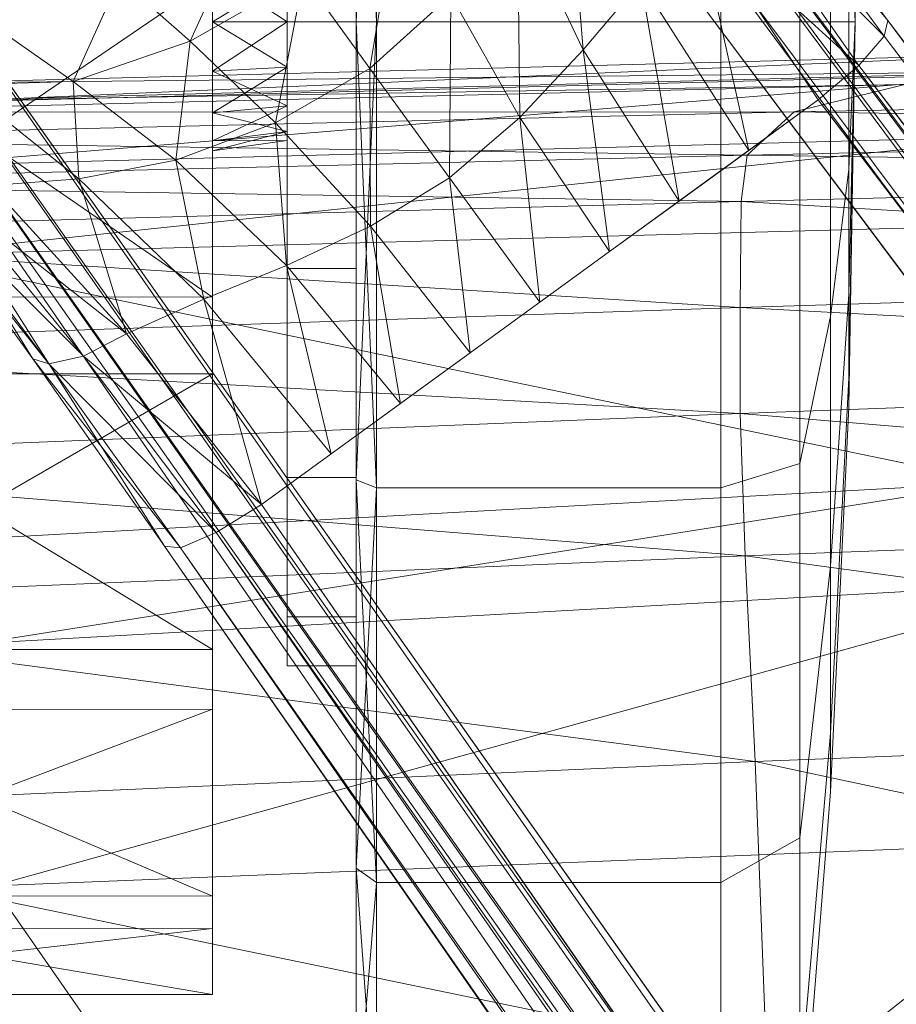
# Model space of a CAD drawing. Header units: inches. Extents: x 813 to 1305, y 19 to 194.
# Tile 110 of 256: x 1164.96 to 1165.811, y 77.592 to 78.547. Entities that reach past the tile are written whole.
import ezdxf

# ---------------------------------------------------------------- set-up
doc = ezdxf.new("R2010")
doc.units = ezdxf.units.IN
doc.header["$MEASUREMENT"] = 0
doc.layers.add('CET color Grey2', color=7, linetype='Continuous', true_color=0x060606)
doc.layers.add('CET color Grey98', color=7, linetype='Continuous', true_color=0xfafafa)
doc.layers.add('CET Default', color=7, linetype='Continuous')

# ---------------------------------------------------------------- blocks, each defined once
blk = doc.blocks.new('*C286')
at = {"layer": 'CET color Grey2', "linetype": 'Continuous', "lineweight": 0}
for points, invisible_edges in [([(7.22878, 2.25418, 1.62557), (7.22878, 1.75859, 1.4203), (7.22878, 2.34258, 1.18112), (7.22878, 2.25418, 1.62557)], 11), ([(7.22878, 1.75859, 1.4203), (7.22878, 1.80617, 1.18112), (7.22878, 2.34258, 1.18112), (7.22878, 1.75859, 1.4203)], 6), ([(7.22878, 2.34258, 1.18112), (7.22878, 1.80617, 1.18112), (7.22878, 2.25418, 0.73666), (7.22878, 2.34258, 1.18112)], 11), ([(6.79807, 2.21545, 0.7527), (6.76835, 1.87127, 0.89527), (6.79807, 2.30067, 1.18112), (6.79807, 2.21545, 0.7527)], 2), ([(6.76835, 1.87127, 0.89527), (6.76835, 1.92813, 1.18112), (6.79807, 2.30067, 1.18112), (6.76835, 1.87127, 0.89527)], 4), ([(6.79807, 2.30067, 1.18112), (6.76835, 1.92813, 1.18112), (6.79807, 2.21545, 1.60953), (6.79807, 2.30067, 1.18112)], 2), ([(6.87492, 2.01633, 2.01628), (6.87492, 2.27236, 1.63311), (6.79807, 2.21545, 1.60953), (6.87492, 2.01633, 2.01628)], 4), ([(6.79807, 2.21545, 0.7527), (6.87492, 2.27236, 0.72913), (6.79807, 1.97278, 0.38951), (6.79807, 2.21545, 0.7527)], 2), ([(6.87492, 2.27236, 0.72913), (6.87492, 2.01633, 0.34595), (6.79807, 1.97278, 0.38951), (6.87492, 2.27236, 0.72913)], 4), ([(6.87492, 2.01633, 2.01628), (7.20909, 2.01633, 2.01628), (6.87492, 2.27236, 1.63311), (6.87492, 2.01633, 2.01628)], 2), ([(7.20909, 2.01633, 2.01628), (7.20909, 2.27236, 1.63311), (6.87492, 2.27236, 1.63311), (7.20909, 2.01633, 2.01628)], 4), ([(6.87492, 2.27236, 0.72913), (7.20909, 2.27236, 0.72913), (6.87492, 2.01633, 0.34595), (6.87492, 2.27236, 0.72913)], 2), ([(7.20909, 2.27236, 0.72913), (7.20909, 2.01633, 0.34595), (6.87492, 2.01633, 0.34595), (7.20909, 2.27236, 0.72913)], 4), ([(7.22878, 2.00241, 2.00236), (7.22878, 1.62311, 1.62306), (7.22878, 2.25418, 1.62557), (7.22878, 2.00241, 2.00236)], 11), ([(7.22878, 1.62311, 1.62306), (7.22878, 1.75859, 1.4203), (7.22878, 2.25418, 1.62557), (7.22878, 1.62311, 1.62306)], 6), ([(7.22878, 1.80617, 1.18112), (7.22878, 1.75859, 0.94194), (7.22878, 2.25418, 0.73666), (7.22878, 1.80617, 1.18112)], 6), ([(7.22878, 2.25418, 0.73666), (7.22878, 1.75859, 0.94194), (7.22878, 2.00241, 0.35987), (7.22878, 2.25418, 0.73666)], 11), ([(6.79807, 1.97278, 0.38951), (6.76835, 1.70935, 0.65293), (6.79807, 2.21545, 0.7527), (6.79807, 1.97278, 0.38951)], 2), ([(6.76835, 1.70935, 0.65293), (6.76835, 1.87127, 0.89527), (6.79807, 2.21545, 0.7527), (6.76835, 1.70935, 0.65293)], 4), ([(6.76835, 1.92813, 1.18112), (6.76835, 1.87127, 1.46697), (6.79807, 2.21545, 1.60953), (6.76835, 1.92813, 1.18112)], 4), ([(6.79807, 2.21545, 1.60953), (6.76835, 1.87127, 1.46697), (6.79807, 1.97278, 1.97273), (6.79807, 2.21545, 1.60953)], 2), ([(6.79807, 1.97278, 1.97273), (6.87492, 2.01633, 2.01628), (6.79807, 2.21545, 1.60953), (6.79807, 1.97278, 1.97273)], 2), ([(7.3683, 2.06102, 1.52503), (7.3683, 2.12503, 1.14183), (7.3683, 1.0609, 0.24412), (7.3683, 2.06102, 1.52503)], 6), ([(7.3683, 1.0609, 0.24412), (7.3683, 2.12503, 1.14183), (7.3683, 1.44819, 0.27496), (7.3683, 1.0609, 0.24412)], 11), ([(7.3683, 2.12503, 1.14183), (7.3683, 2.0294, 0.76528), (7.3683, 1.44819, 0.27496), (7.3683, 2.12503, 1.14183)], 6), ([(7.3683, 1.8482, 1.85006), (7.3683, 2.06102, 1.52503), (7.3683, 0.69396, 0.37176), (7.3683, 1.8482, 1.85006)], 6), ([(7.3683, 0.69396, 0.37176), (7.3683, 2.06102, 1.52503), (7.3683, 1.0609, 0.24412), (7.3683, 0.69396, 0.37176)], 11), ([(7.3683, 2.0294, 0.76528), (7.3683, 1.79031, 0.45906), (7.3683, 1.44819, 0.27496), (7.3683, 2.0294, 0.76528)], 4), ([(6.87492, 1.63315, 2.27231), (6.87492, 2.01633, 2.01628), (6.79807, 1.97278, 1.97273), (6.87492, 1.63315, 2.27231)], 4), ([(6.79807, 1.97278, 0.38951), (6.87492, 2.01633, 0.34595), (6.79807, 1.60958, 0.14683), (6.79807, 1.97278, 0.38951)], 2), ([(6.87492, 2.01633, 0.34595), (6.87492, 1.63315, 0.08992), (6.79807, 1.60958, 0.14683), (6.87492, 2.01633, 0.34595)], 4), ([(6.87492, 1.63315, 2.27231), (7.20909, 1.63315, 2.27231), (6.87492, 2.01633, 2.01628), (6.87492, 1.63315, 2.27231)], 2), ([(7.20909, 1.63315, 2.27231), (7.20909, 2.01633, 2.01628), (6.87492, 2.01633, 2.01628), (7.20909, 1.63315, 2.27231)], 4), ([(6.87492, 2.01633, 0.34595), (7.20909, 2.01633, 0.34595), (6.87492, 1.63315, 0.08992), (6.87492, 2.01633, 0.34595)], 2), ([(7.20909, 2.01633, 0.34595), (7.20909, 1.63315, 0.08992), (6.87492, 1.63315, 0.08992), (7.20909, 2.01633, 0.34595)], 4), ([(7.22878, 1.62562, 2.25413), (7.22878, 1.42034, 1.75854), (7.22878, 2.00241, 2.00236), (7.22878, 1.62562, 2.25413)], 11), ([(7.22878, 1.42034, 1.75854), (7.22878, 1.62311, 1.62306), (7.22878, 2.00241, 2.00236), (7.22878, 1.42034, 1.75854)], 6), ([(7.22878, 1.75859, 0.94194), (7.22878, 1.62311, 0.73918), (7.22878, 2.00241, 0.35987), (7.22878, 1.75859, 0.94194)], 6), ([(7.22878, 2.00241, 0.35987), (7.22878, 1.62311, 0.73918), (7.22878, 1.62562, 0.10811), (7.22878, 2.00241, 0.35987)], 11), ([(6.79807, 1.60958, 0.14683), (6.76835, 1.46702, 0.49101), (6.79807, 1.97278, 0.38951), (6.79807, 1.60958, 0.14683)], 2), ([(6.76835, 1.46702, 0.49101), (6.76835, 1.70935, 0.65293), (6.79807, 1.97278, 0.38951), (6.76835, 1.46702, 0.49101)], 4), ([(6.76835, 1.87127, 1.46697), (6.76835, 1.70935, 1.7093), (6.79807, 1.97278, 1.97273), (6.76835, 1.87127, 1.46697)], 4), ([(6.79807, 1.97278, 1.97273), (6.76835, 1.70935, 1.7093), (6.79807, 1.60958, 2.2154), (6.79807, 1.97278, 1.97273)], 2), ([(6.79807, 1.60958, 2.2154), (6.87492, 1.63315, 2.27231), (6.79807, 1.97278, 1.97273), (6.79807, 1.60958, 2.2154)], 2), ([(6.76835, 1.87127, 0.89527), (6.7505, 1.5264, 1.03812), (6.76835, 1.92813, 1.18112), (6.76835, 1.87127, 0.89527)], 2), ([(6.7505, 1.5264, 1.03812), (6.7505, 1.55484, 1.18112), (6.76835, 1.92813, 1.18112), (6.7505, 1.5264, 1.03812)], 4), ([(6.76835, 1.92813, 1.18112), (6.7505, 1.55484, 1.18112), (6.76835, 1.87127, 1.46697), (6.76835, 1.92813, 1.18112)], 2), ([(6.76835, 1.70935, 0.65293), (6.7505, 1.44539, 0.91689), (6.76835, 1.87127, 0.89527), (6.76835, 1.70935, 0.65293)], 2), ([(6.7505, 1.44539, 0.91689), (6.7505, 1.5264, 1.03812), (6.76835, 1.87127, 0.89527), (6.7505, 1.44539, 0.91689)], 4), ([(6.7505, 1.55484, 1.18112), (6.7505, 1.5264, 1.32412), (6.76835, 1.87127, 1.46697), (6.7505, 1.55484, 1.18112)], 4), ([(6.76835, 1.87127, 1.46697), (6.7505, 1.5264, 1.32412), (6.76835, 1.70935, 1.7093), (6.76835, 1.87127, 1.46697)], 2), ([(7.3683, 1.52256, 2.06195), (7.3683, 1.8482, 1.85006), (7.3683, 0.40942, 0.63629), (7.3683, 1.52256, 2.06195)], 6), ([(7.3683, 0.40942, 0.63629), (7.3683, 1.8482, 1.85006), (7.3683, 0.69396, 0.37176), (7.3683, 0.40942, 0.63629)], 11), ([(7.22878, 1.75859, 1.4203), (7.29571, 1.75859, 1.4203), (7.22878, 1.80617, 1.18112), (7.22878, 1.75859, 1.4203)], 2), ([(7.29571, 1.75859, 1.4203), (7.29571, 1.80617, 1.18112), (7.22878, 1.80617, 1.18112), (7.29571, 1.75859, 1.4203)], 4), ([(7.22878, 1.80617, 1.18112), (7.29571, 1.80617, 1.18112), (7.22878, 1.75859, 0.94194), (7.22878, 1.80617, 1.18112)], 2), ([(7.29571, 1.80617, 1.18112), (7.29571, 1.75859, 0.94194), (7.22878, 1.75859, 0.94194), (7.29571, 1.80617, 1.18112)], 4), ([(7.29571, 1.75859, 1.4203), (7.29571, 1.28741, 1.22513), (7.29571, 1.80617, 1.18112), (7.29571, 1.75859, 1.4203)], 11), ([(7.29571, 1.28741, 1.22513), (7.29571, 1.29617, 1.18112), (7.29571, 1.80617, 1.18112), (7.29571, 1.28741, 1.22513)], 6), ([(7.29571, 1.80617, 1.18112), (7.29571, 1.29617, 1.18112), (7.29571, 1.75859, 0.94194), (7.29571, 1.80617, 1.18112)], 11), ([(7.22878, 1.62311, 1.62306), (7.29571, 1.62311, 1.62306), (7.22878, 1.75859, 1.4203), (7.22878, 1.62311, 1.62306)], 2), ([(7.29571, 1.62311, 1.62306), (7.29571, 1.75859, 1.4203), (7.22878, 1.75859, 1.4203), (7.29571, 1.62311, 1.62306)], 4), ([(7.22878, 1.75859, 0.94194), (7.29571, 1.75859, 0.94194), (7.22878, 1.62311, 0.73918), (7.22878, 1.75859, 0.94194)], 2), ([(7.29571, 1.75859, 0.94194), (7.29571, 1.62311, 0.73918), (7.22878, 1.62311, 0.73918), (7.29571, 1.75859, 0.94194)], 4), ([(7.29571, 1.62311, 1.62306), (7.29571, 1.26248, 1.26244), (7.29571, 1.75859, 1.4203), (7.29571, 1.62311, 1.62306)], 11), ([(7.29571, 1.26248, 1.26244), (7.29571, 1.28741, 1.22513), (7.29571, 1.75859, 1.4203), (7.29571, 1.26248, 1.26244)], 6), ([(7.29571, 1.29617, 1.18112), (7.29571, 1.28741, 1.13711), (7.29571, 1.75859, 0.94194), (7.29571, 1.29617, 1.18112)], 6), ([(7.29571, 1.75859, 0.94194), (7.29571, 1.28741, 1.13711), (7.29571, 1.62311, 0.73918), (7.29571, 1.75859, 0.94194)], 11), ([(6.76835, 1.46702, 0.49101), (6.7505, 1.32417, 0.83589), (6.76835, 1.70935, 0.65293), (6.76835, 1.46702, 0.49101)], 2), ([(6.7505, 1.32417, 0.83589), (6.7505, 1.44539, 0.91689), (6.76835, 1.70935, 0.65293), (6.7505, 1.32417, 0.83589)], 4), ([(6.7505, 1.5264, 1.32412), (6.7505, 1.44539, 1.44534), (6.76835, 1.70935, 1.7093), (6.7505, 1.5264, 1.32412)], 4), ([(6.76835, 1.70935, 1.7093), (6.7505, 1.44539, 1.44534), (6.76835, 1.46702, 1.87123), (6.76835, 1.70935, 1.7093)], 2), ([(6.76835, 1.70935, 1.7093), (6.76835, 1.46702, 1.87123), (6.79807, 1.60958, 2.2154), (6.76835, 1.70935, 1.7093)], 4), ([(6.87492, 1.18117, 2.36222), (6.87492, 1.63315, 2.27231), (6.79807, 1.60958, 2.2154), (6.87492, 1.18117, 2.36222)], 4), ([(6.79807, 1.60958, 0.14683), (6.87492, 1.63315, 0.08992), (6.79807, 1.18117, 0.06161), (6.79807, 1.60958, 0.14683)], 2), ([(6.87492, 1.63315, 0.08992), (6.87492, 1.18117, 0.00002), (6.79807, 1.18117, 0.06161), (6.87492, 1.63315, 0.08992)], 4), ([(6.87492, 1.18117, 2.36222), (7.20909, 1.18117, 2.36222), (6.87492, 1.63315, 2.27231), (6.87492, 1.18117, 2.36222)], 2), ([(7.20909, 1.18117, 2.36222), (7.20909, 1.63315, 2.27231), (6.87492, 1.63315, 2.27231), (7.20909, 1.18117, 2.36222)], 4), ([(6.87492, 1.63315, 0.08992), (7.20909, 1.63315, 0.08992), (6.87492, 1.18117, 0.00002), (6.87492, 1.63315, 0.08992)], 2), ([(7.20909, 1.63315, 0.08992), (7.20909, 1.18117, 0.00002), (6.87492, 1.18117, 0.00002), (7.20909, 1.63315, 0.08992)], 4), ([(7.22878, 1.18117, 2.34254), (7.22878, 1.18117, 1.80612), (7.22878, 1.62562, 2.25413), (7.22878, 1.18117, 2.34254)], 11), ([(7.22878, 1.18117, 1.80612), (7.22878, 1.42034, 1.75854), (7.22878, 1.62562, 2.25413), (7.22878, 1.18117, 1.80612)], 6), ([(7.22878, 1.62311, 0.73918), (7.22878, 1.42034, 0.60369), (7.22878, 1.62562, 0.10811), (7.22878, 1.62311, 0.73918)], 6), ([(7.22878, 1.62562, 0.10811), (7.22878, 1.42034, 0.60369), (7.22878, 1.18117, 0.0197), (7.22878, 1.62562, 0.10811)], 11), ([(7.22878, 1.42034, 1.75854), (7.29571, 1.42034, 1.75854), (7.22878, 1.62311, 1.62306), (7.22878, 1.42034, 1.75854)], 2), ([(7.29571, 1.42034, 1.75854), (7.29571, 1.62311, 1.62306), (7.22878, 1.62311, 1.62306), (7.29571, 1.42034, 1.75854)], 4), ([(7.22878, 1.62311, 0.73918), (7.29571, 1.62311, 0.73918), (7.22878, 1.42034, 0.60369), (7.22878, 1.62311, 0.73918)], 2), ([(7.29571, 1.62311, 0.73918), (7.29571, 1.42034, 0.60369), (7.22878, 1.42034, 0.60369), (7.29571, 1.62311, 0.73918)], 4), ([(7.29571, 1.42034, 1.75854), (7.29571, 1.22518, 1.28736), (7.29571, 1.62311, 1.62306), (7.29571, 1.42034, 1.75854)], 11), ([(7.29571, 1.22518, 1.28736), (7.29571, 1.26248, 1.26244), (7.29571, 1.62311, 1.62306), (7.29571, 1.22518, 1.28736)], 6), ([(7.29571, 1.28741, 1.13711), (7.29571, 1.26248, 1.0998), (7.29571, 1.62311, 0.73918), (7.29571, 1.28741, 1.13711)], 6), ([(7.29571, 1.62311, 0.73918), (7.29571, 1.26248, 1.0998), (7.29571, 1.42034, 0.60369), (7.29571, 1.62311, 0.73918)], 11), ([(6.79807, 1.18117, 0.06161), (6.76835, 1.18117, 0.43415), (6.79807, 1.60958, 0.14683), (6.79807, 1.18117, 0.06161)], 2), ([(6.76835, 1.18117, 0.43415), (6.76835, 1.46702, 0.49101), (6.79807, 1.60958, 0.14683), (6.76835, 1.18117, 0.43415)], 4), ([(6.79807, 1.60958, 2.2154), (6.76835, 1.46702, 1.87123), (6.79807, 1.18117, 2.30062), (6.79807, 1.60958, 2.2154)], 2), ([(6.79807, 1.18117, 2.30062), (6.87492, 1.18117, 2.36222), (6.79807, 1.60958, 2.2154), (6.79807, 1.18117, 2.30062)], 2), ([(7.3683, 1.13918, 2.12487), (7.3683, 1.52256, 2.06195), (7.3683, 0.25541, 0.99297), (7.3683, 1.13918, 2.12487)], 6), ([(7.3683, 0.25541, 0.99297), (7.3683, 1.52256, 2.06195), (7.3683, 0.40942, 0.63629), (7.3683, 0.25541, 0.99297)], 11), ([(6.76835, 1.18117, 0.43415), (6.7505, 1.18117, 0.80745), (6.76835, 1.46702, 0.49101), (6.76835, 1.18117, 0.43415)], 2), ([(6.7505, 1.18117, 0.80745), (6.7505, 1.32417, 0.83589), (6.76835, 1.46702, 0.49101), (6.7505, 1.18117, 0.80745)], 4), ([(6.7505, 1.44539, 1.44534), (6.7505, 1.32417, 1.52635), (6.76835, 1.46702, 1.87123), (6.7505, 1.44539, 1.44534)], 4), ([(6.76835, 1.46702, 1.87123), (6.7505, 1.32417, 1.52635), (6.76835, 1.18117, 1.92808), (6.76835, 1.46702, 1.87123)], 2), ([(6.76835, 1.46702, 1.87123), (6.76835, 1.18117, 1.92808), (6.79807, 1.18117, 2.30062), (6.76835, 1.46702, 1.87123)], 4), ([(7.22878, 1.18117, 1.80612), (7.29571, 1.18117, 1.80612), (7.22878, 1.42034, 1.75854), (7.22878, 1.18117, 1.80612)], 2), ([(7.29571, 1.18117, 1.80612), (7.29571, 1.42034, 1.75854), (7.22878, 1.42034, 1.75854), (7.29571, 1.18117, 1.80612)], 4), ([(7.22878, 1.42034, 0.60369), (7.22878, 1.18117, 0.55612), (7.22878, 1.18117, 0.0197), (7.22878, 1.42034, 0.60369)], 6), ([(7.22878, 1.42034, 0.60369), (7.29571, 1.42034, 0.60369), (7.22878, 1.18117, 0.55612), (7.22878, 1.42034, 0.60369)], 2), ([(7.29571, 1.42034, 0.60369), (7.29571, 1.18117, 0.55612), (7.22878, 1.18117, 0.55612), (7.29571, 1.42034, 0.60369)], 4), ([(7.29571, 1.18117, 1.80612), (7.29571, 1.18117, 1.29612), (7.29571, 1.42034, 1.75854), (7.29571, 1.18117, 1.80612)], 11), ([(7.29571, 1.18117, 1.29612), (7.29571, 1.22518, 1.28736), (7.29571, 1.42034, 1.75854), (7.29571, 1.18117, 1.29612)], 6), ([(7.29571, 1.26248, 1.0998), (7.29571, 1.22518, 1.07487), (7.29571, 1.42034, 0.60369), (7.29571, 1.26248, 1.0998)], 6), ([(7.29571, 1.42034, 0.60369), (7.29571, 1.22518, 1.07487), (7.29571, 1.18117, 0.55612), (7.29571, 1.42034, 0.60369)], 11), ([(6.7505, 1.32417, 1.52635), (6.7505, 1.18117, 1.55479), (6.76835, 1.18117, 1.92808), (6.7505, 1.32417, 1.52635)], 4), ([(7.29571, 1.22518, 1.07487), (7.29571, 1.18117, 1.06612), (7.29571, 1.18117, 0.55612), (7.29571, 1.22518, 1.07487)], 6), ([(6.76835, 1.18117, 1.92808), (6.7505, 1.18117, 1.55479), (6.76835, 0.89531, 1.87123), (6.76835, 1.18117, 1.92808)], 2), ([(6.7505, 1.18117, 1.55479), (6.7505, 1.03817, 1.52635), (6.76835, 0.89531, 1.87123), (6.7505, 1.18117, 1.55479)], 4), ([(6.76835, 0.89531, 0.49101), (6.7505, 1.03817, 0.83589), (6.76835, 1.18117, 0.43415), (6.76835, 0.89531, 0.49101)], 2), ([(6.7505, 1.03817, 0.83589), (6.7505, 1.18117, 0.80745), (6.76835, 1.18117, 0.43415), (6.7505, 1.03817, 0.83589)], 4), ([(6.79807, 1.18117, 2.30062), (6.76835, 1.18117, 1.92808), (6.79807, 0.75275, 2.2154), (6.79807, 1.18117, 2.30062)], 2), ([(6.76835, 1.18117, 1.92808), (6.76835, 0.89531, 1.87123), (6.79807, 0.75275, 2.2154), (6.76835, 1.18117, 1.92808)], 4), ([(6.79807, 0.75275, 0.14683), (6.76835, 0.89531, 0.49101), (6.79807, 1.18117, 0.06161), (6.79807, 0.75275, 0.14683)], 2), ([(6.76835, 0.89531, 0.49101), (6.76835, 1.18117, 0.43415), (6.79807, 1.18117, 0.06161), (6.76835, 0.89531, 0.49101)], 4), ([(6.79807, 1.18117, 0.06161), (6.87492, 1.18117, 0.00002), (6.79807, 0.75275, 0.14683), (6.79807, 1.18117, 0.06161)], 2), ([(6.87492, 1.18117, 0.00002), (6.87492, 0.72918, 0.08992), (6.79807, 0.75275, 0.14683), (6.87492, 1.18117, 0.00002)], 4), ([(6.79807, 0.75275, 2.2154), (6.87492, 0.72918, 2.27231), (6.79807, 1.18117, 2.30062), (6.79807, 0.75275, 2.2154)], 2), ([(6.87492, 0.72918, 2.27231), (6.87492, 1.18117, 2.36222), (6.79807, 1.18117, 2.30062), (6.87492, 0.72918, 2.27231)], 4), ([(6.87492, 1.18117, 0.00002), (7.20909, 1.18117, 0.00002), (6.87492, 0.72918, 0.08992), (6.87492, 1.18117, 0.00002)], 2), ([(7.20909, 1.18117, 0.00002), (7.20909, 0.72918, 0.08992), (6.87492, 0.72918, 0.08992), (7.20909, 1.18117, 0.00002)], 4), ([(6.87492, 0.72918, 2.27231), (7.20909, 0.72918, 2.27231), (6.87492, 1.18117, 2.36222), (6.87492, 0.72918, 2.27231)], 2), ([(7.20909, 0.72918, 2.27231), (7.20909, 1.18117, 2.36222), (6.87492, 1.18117, 2.36222), (7.20909, 0.72918, 2.27231)], 4), ([(7.22878, 1.18117, 0.0197), (7.22878, 1.18117, 0.55612), (7.22878, 0.73671, 0.10811), (7.22878, 1.18117, 0.0197)], 11), ([(7.22878, 1.18117, 0.55612), (7.22878, 0.94199, 0.60369), (7.22878, 0.73671, 0.10811), (7.22878, 1.18117, 0.55612)], 6), ([(7.22878, 1.18117, 0.55612), (7.29571, 1.18117, 0.55612), (7.22878, 0.94199, 0.60369), (7.22878, 1.18117, 0.55612)], 2), ([(7.29571, 1.18117, 0.55612), (7.29571, 0.94199, 0.60369), (7.22878, 0.94199, 0.60369), (7.29571, 1.18117, 0.55612)], 4), ([(7.22878, 0.73671, 2.25413), (7.22878, 0.94199, 1.75854), (7.22878, 1.18117, 2.34254), (7.22878, 0.73671, 2.25413)], 11), ([(7.22878, 0.94199, 1.75854), (7.22878, 1.18117, 1.80612), (7.22878, 1.18117, 2.34254), (7.22878, 0.94199, 1.75854)], 6), ([(7.22878, 0.94199, 1.75854), (7.29571, 0.94199, 1.75854), (7.22878, 1.18117, 1.80612), (7.22878, 0.94199, 1.75854)], 2), ([(7.29571, 0.94199, 1.75854), (7.29571, 1.18117, 1.80612), (7.22878, 1.18117, 1.80612), (7.29571, 0.94199, 1.75854)], 4), ([(7.29571, 1.18117, 0.55612), (7.29571, 1.18117, 1.06612), (7.29571, 0.94199, 0.60369), (7.29571, 1.18117, 0.55612)], 11), ([(7.29571, 1.18117, 1.06612), (7.29571, 1.13716, 1.07487), (7.29571, 0.94199, 0.60369), (7.29571, 1.18117, 1.06612)], 6), ([(7.29571, 0.94199, 1.75854), (7.29571, 1.13716, 1.28736), (7.29571, 1.18117, 1.80612), (7.29571, 0.94199, 1.75854)], 11), ([(7.29571, 1.13716, 1.28736), (7.29571, 1.18117, 1.29612), (7.29571, 1.18117, 1.80612), (7.29571, 1.13716, 1.28736)], 6)]:
    blk.add_3dface(points, dxfattribs=dict(at, invisible_edges=invisible_edges))
for points in [[(7.20909, 2.01633, 2.01628), (7.22878, 2.00241, 2.00236), (7.20909, 2.27236, 1.63311), (7.20909, 2.01633, 2.01628)], [(7.22878, 2.00241, 2.00236), (7.22878, 2.25418, 1.62557), (7.20909, 2.27236, 1.63311), (7.22878, 2.00241, 2.00236)], [(7.20909, 2.27236, 0.72913), (7.22878, 2.25418, 0.73666), (7.20909, 2.01633, 0.34595), (7.20909, 2.27236, 0.72913)], [(7.22878, 2.25418, 0.73666), (7.22878, 2.00241, 0.35987), (7.20909, 2.01633, 0.34595), (7.22878, 2.25418, 0.73666)], [(7.93192, 2.12501, 1.14161), (7.3683, 2.12503, 1.14183), (7.3683, 2.06102, 1.52503), (7.93192, 2.12501, 1.14161)], [(7.93192, 2.12501, 1.14161), (7.93192, 2.02926, 0.76502), (7.3683, 2.12503, 1.14183), (7.93192, 2.12501, 1.14161)], [(7.93192, 2.02926, 0.76502), (7.3683, 2.0294, 0.76528), (7.3683, 2.12503, 1.14183), (7.93192, 2.02926, 0.76502)], [(7.93192, 2.06107, 1.52489), (7.93192, 2.12501, 1.14161), (7.3683, 2.06102, 1.52503), (7.93192, 2.06107, 1.52489)], [(7.93192, 1.84825, 1.85), (7.93192, 2.06107, 1.52489), (7.3683, 1.8482, 1.85006), (7.93192, 1.84825, 1.85)], [(7.93192, 2.06107, 1.52489), (7.3683, 2.06102, 1.52503), (7.3683, 1.8482, 1.85006), (7.93192, 2.06107, 1.52489)], [(7.93192, 2.02926, 0.76502), (7.93192, 1.79001, 0.45882), (7.3683, 2.0294, 0.76528), (7.93192, 2.02926, 0.76502)], [(7.93192, 1.79001, 0.45882), (7.3683, 1.79031, 0.45906), (7.3683, 2.0294, 0.76528), (7.93192, 1.79001, 0.45882)], [(7.20909, 1.63315, 2.27231), (7.22878, 1.62562, 2.25413), (7.20909, 2.01633, 2.01628), (7.20909, 1.63315, 2.27231)], [(7.22878, 1.62562, 2.25413), (7.22878, 2.00241, 2.00236), (7.20909, 2.01633, 2.01628), (7.22878, 1.62562, 2.25413)], [(7.20909, 2.01633, 0.34595), (7.22878, 2.00241, 0.35987), (7.20909, 1.63315, 0.08992), (7.20909, 2.01633, 0.34595)], [(7.22878, 2.00241, 0.35987), (7.22878, 1.62562, 0.10811), (7.20909, 1.63315, 0.08992), (7.22878, 2.00241, 0.35987)], [(7.93192, 1.52256, 2.06194), (7.93192, 1.84825, 1.85), (7.3683, 1.52256, 2.06195), (7.93192, 1.52256, 2.06194)], [(7.93192, 1.84825, 1.85), (7.3683, 1.8482, 1.85006), (7.3683, 1.52256, 2.06195), (7.93192, 1.84825, 1.85)], [(7.93192, 1.79001, 0.45882), (7.93192, 1.44775, 0.27484), (7.3683, 1.79031, 0.45906), (7.93192, 1.79001, 0.45882)], [(7.93192, 1.44775, 0.27484), (7.3683, 1.44819, 0.27496), (7.3683, 1.79031, 0.45906), (7.93192, 1.44775, 0.27484)], [(7.20909, 1.18117, 2.36222), (7.22878, 1.18117, 2.34254), (7.20909, 1.63315, 2.27231), (7.20909, 1.18117, 2.36222)], [(7.22878, 1.18117, 2.34254), (7.22878, 1.62562, 2.25413), (7.20909, 1.63315, 2.27231), (7.22878, 1.18117, 2.34254)], [(7.20909, 1.63315, 0.08992), (7.22878, 1.62562, 0.10811), (7.20909, 1.18117, 0.00002), (7.20909, 1.63315, 0.08992)], [(7.22878, 1.62562, 0.10811), (7.22878, 1.18117, 0.0197), (7.20909, 1.18117, 0.00002), (7.22878, 1.62562, 0.10811)], [(6.7505, 1.5264, 1.03812), (6.74453, 1.18117, 1.18112), (6.7505, 1.55484, 1.18112), (6.7505, 1.5264, 1.03812)], [(6.7505, 1.55484, 1.18112), (6.74453, 1.18117, 1.18112), (6.7505, 1.5264, 1.32412), (6.7505, 1.55484, 1.18112)], [(6.7505, 1.44539, 0.91689), (6.74453, 1.18117, 1.18112), (6.7505, 1.5264, 1.03812), (6.7505, 1.44539, 0.91689)], [(6.7505, 1.5264, 1.32412), (6.74453, 1.18117, 1.18112), (6.7505, 1.44539, 1.44534), (6.7505, 1.5264, 1.32412)], [(7.93192, 1.13911, 2.12485), (7.93192, 1.52256, 2.06194), (7.3683, 1.13918, 2.12487), (7.93192, 1.13911, 2.12485)], [(7.93192, 1.52256, 2.06194), (7.3683, 1.52256, 2.06195), (7.3683, 1.13918, 2.12487), (7.93192, 1.52256, 2.06194)], [(6.7505, 1.32417, 0.83589), (6.74453, 1.18117, 1.18112), (6.7505, 1.44539, 0.91689), (6.7505, 1.32417, 0.83589)], [(6.7505, 1.44539, 1.44534), (6.74453, 1.18117, 1.18112), (6.7505, 1.32417, 1.52635), (6.7505, 1.44539, 1.44534)], [(7.93192, 1.44775, 0.27484), (7.93192, 1.06039, 0.2442), (7.3683, 1.44819, 0.27496), (7.93192, 1.44775, 0.27484)], [(7.93192, 1.06039, 0.2442), (7.3683, 1.0609, 0.24412), (7.3683, 1.44819, 0.27496), (7.93192, 1.06039, 0.2442)], [(6.7505, 1.18117, 0.80745), (6.74453, 1.18117, 1.18112), (6.7505, 1.32417, 0.83589), (6.7505, 1.18117, 0.80745)], [(6.7505, 1.32417, 1.52635), (6.74453, 1.18117, 1.18112), (6.7505, 1.18117, 1.55479), (6.7505, 1.32417, 1.52635)], [(7.3683, 1.29665, 1.22895), (7.3683, 1.30617, 1.18112), (7.29571, 1.29617, 1.18112), (7.3683, 1.29665, 1.22895)], [(7.29571, 1.29617, 1.18112), (7.3683, 1.30617, 1.18112), (7.29571, 1.28741, 1.13711), (7.29571, 1.29617, 1.18112)], [(7.3683, 1.30617, 1.18112), (7.3683, 1.29665, 1.13328), (7.29571, 1.28741, 1.13711), (7.3683, 1.30617, 1.18112)], [(7.3683, 1.26956, 1.26951), (7.3683, 1.29665, 1.22895), (7.29571, 1.28741, 1.22513), (7.3683, 1.26956, 1.26951)], [(7.29571, 1.28741, 1.22513), (7.3683, 1.29665, 1.22895), (7.29571, 1.29617, 1.18112), (7.29571, 1.28741, 1.22513)], [(7.29571, 1.28741, 1.13711), (7.3683, 1.29665, 1.13328), (7.29571, 1.26248, 1.0998), (7.29571, 1.28741, 1.13711)], [(7.3683, 1.29665, 1.13328), (7.3683, 1.26956, 1.09273), (7.29571, 1.26248, 1.0998), (7.3683, 1.29665, 1.13328)], [(7.29571, 1.26248, 1.26244), (7.3683, 1.26956, 1.26951), (7.29571, 1.28741, 1.22513), (7.29571, 1.26248, 1.26244)], [(7.3683, 1.229, 1.2966), (7.3683, 1.26956, 1.26951), (7.29571, 1.26248, 1.26244), (7.3683, 1.229, 1.2966)], [(7.29571, 1.26248, 1.0998), (7.3683, 1.26956, 1.09273), (7.29571, 1.22518, 1.07487), (7.29571, 1.26248, 1.0998)], [(7.3683, 1.26956, 1.09273), (7.3683, 1.229, 1.06563), (7.29571, 1.22518, 1.07487), (7.3683, 1.26956, 1.09273)], [(7.29571, 1.22518, 1.28736), (7.3683, 1.229, 1.2966), (7.29571, 1.26248, 1.26244), (7.29571, 1.22518, 1.28736)], [(7.3683, 1.18117, 1.30612), (7.3683, 1.229, 1.2966), (7.29571, 1.22518, 1.28736), (7.3683, 1.18117, 1.30612)], [(7.29571, 1.22518, 1.07487), (7.3683, 1.229, 1.06563), (7.29571, 1.18117, 1.06612), (7.29571, 1.22518, 1.07487)], [(7.3683, 1.229, 1.06563), (7.3683, 1.18117, 1.05612), (7.29571, 1.18117, 1.06612), (7.3683, 1.229, 1.06563)], [(7.29571, 1.18117, 1.29612), (7.3683, 1.18117, 1.30612), (7.29571, 1.22518, 1.28736), (7.29571, 1.18117, 1.29612)], [(6.7505, 1.18117, 1.55479), (6.74453, 1.18117, 1.18112), (6.7505, 1.03817, 1.52635), (6.7505, 1.18117, 1.55479)], [(6.7505, 1.03817, 1.52635), (6.74453, 1.18117, 1.18112), (6.7505, 0.91694, 1.44534), (6.7505, 1.03817, 1.52635)], [(6.7505, 0.91694, 1.44534), (6.74453, 1.18117, 1.18112), (6.7505, 0.83594, 1.32412), (6.7505, 0.91694, 1.44534)], [(6.7505, 0.83594, 1.32412), (6.74453, 1.18117, 1.18112), (6.7505, 0.80749, 1.18112), (6.7505, 0.83594, 1.32412)], [(6.7505, 0.80749, 1.18112), (6.74453, 1.18117, 1.18112), (6.7505, 0.83594, 1.03812), (6.7505, 0.80749, 1.18112)], [(6.7505, 0.83594, 1.03812), (6.74453, 1.18117, 1.18112), (6.7505, 0.91694, 0.91689), (6.7505, 0.83594, 1.03812)], [(6.7505, 0.91694, 0.91689), (6.74453, 1.18117, 1.18112), (6.7505, 1.03817, 0.83589), (6.7505, 0.91694, 0.91689)], [(6.7505, 1.03817, 0.83589), (6.74453, 1.18117, 1.18112), (6.7505, 1.18117, 0.80745), (6.7505, 1.03817, 0.83589)], [(7.20909, 1.18117, 0.00002), (7.22878, 1.18117, 0.0197), (7.20909, 0.72918, 0.08992), (7.20909, 1.18117, 0.00002)], [(7.22878, 1.18117, 0.0197), (7.22878, 0.73671, 0.10811), (7.20909, 0.72918, 0.08992), (7.22878, 1.18117, 0.0197)], [(7.20909, 0.72918, 2.27231), (7.22878, 0.73671, 2.25413), (7.20909, 1.18117, 2.36222), (7.20909, 0.72918, 2.27231)], [(7.22878, 0.73671, 2.25413), (7.22878, 1.18117, 2.34254), (7.20909, 1.18117, 2.36222), (7.22878, 0.73671, 2.25413)], [(7.29571, 1.18117, 1.06612), (7.3683, 1.18117, 1.05612), (7.29571, 1.13716, 1.07487), (7.29571, 1.18117, 1.06612)], [(7.3683, 1.18117, 1.05612), (7.3683, 1.13333, 1.06563), (7.29571, 1.13716, 1.07487), (7.3683, 1.18117, 1.05612)], [(7.29571, 1.13716, 1.28736), (7.3683, 1.13333, 1.2966), (7.29571, 1.18117, 1.29612), (7.29571, 1.13716, 1.28736)], [(7.3683, 1.13333, 1.2966), (7.3683, 1.18117, 1.30612), (7.29571, 1.18117, 1.29612), (7.3683, 1.13333, 1.2966)]]:
    blk.add_3dface(points, dxfattribs=at)
at = {"layer": 'CET color Grey98', "linetype": 'Continuous', "lineweight": 0}
for points in [[(7.97815, 0.77934, 3.98654), (1.59725, 9.85628, 7.71415), (1.59477, 9.8372, 7.7558), (7.97815, 0.77934, 3.98654)], [(7.98031, 0.79772, 3.94601), (1.81267, 9.76639, 5.27334), (1.59725, 9.85628, 7.71415), (7.98031, 0.79772, 3.94601)], [(7.97815, 0.77934, 3.98654), (7.98031, 0.79772, 3.94601), (1.59725, 9.85628, 7.71415), (7.97815, 0.77934, 3.98654)], [(7.96002, 0.75348, 4.01798), (1.59477, 9.8372, 7.7558), (1.57541, 9.81035, 7.78758), (7.96002, 0.75348, 4.01798)], [(7.96002, 0.75348, 4.01798), (7.97815, 0.77934, 3.98654), (1.59477, 9.8372, 7.7558), (7.96002, 0.75348, 4.01798)], [(7.9295, 0.72529, 4.03408), (1.57541, 9.81035, 7.78758), (1.54326, 9.78137, 7.80278), (7.9295, 0.72529, 4.03408)], [(7.9295, 0.72529, 4.03408), (7.96002, 0.75348, 4.01798), (1.57541, 9.81035, 7.78758), (7.9295, 0.72529, 4.03408)], [(7.39929, 1.69139, 3.26794), (1.76263, 9.75332, 5.18391), (1.79733, 9.76817, 5.222), (7.39929, 1.69139, 3.26794)], [(7.41484, 1.68979, 3.31917), (7.39929, 1.69139, 3.26794), (1.79733, 9.76817, 5.222), (7.41484, 1.68979, 3.31917)], [(7.41484, 1.68979, 3.31917), (1.79733, 9.76817, 5.222), (1.81267, 9.76639, 5.27334), (7.41484, 1.68979, 3.31917)], [(7.98031, 0.79772, 3.94601), (7.41484, 1.68979, 3.31917), (1.81267, 9.76639, 5.27334), (7.98031, 0.79772, 3.94601)], [(7.36472, 1.67661, 3.23), (1.71857, 9.72611, 5.17003), (1.76263, 9.75332, 5.18391), (7.36472, 1.67661, 3.23)], [(7.39929, 1.69139, 3.26794), (7.36472, 1.67661, 3.23), (1.76263, 9.75332, 5.18391), (7.39929, 1.69139, 3.26794)], [(7.36472, 1.67661, 3.23), (7.32071, 1.64954, 3.21586), (1.71857, 9.72611, 5.17003), (7.36472, 1.67661, 3.23)], [(0.83171, 9.2644, 7.80278), (0.79421, 9.24277, 7.78758), (7.43485, 0.37193, 4.01798), (0.83171, 9.2644, 7.80278)], [(0.83171, 9.2644, 7.80278), (7.43485, 0.37193, 4.01798), (7.4711, 0.39224, 4.03408), (0.83171, 9.2644, 7.80278)], [(0.79421, 9.24277, 7.78758), (0.76269, 9.23267, 7.7558), (7.40466, 0.36267, 3.98654), (0.79421, 9.24277, 7.78758)], [(0.79421, 9.24277, 7.78758), (7.40466, 0.36267, 3.98654), (7.43485, 0.37193, 4.01798), (0.79421, 9.24277, 7.78758)], [(0.74378, 9.2362, 7.71415), (0.7627, 9.00354, 5.27334), (6.71284, 1.17976, 3.31917), (0.74378, 9.2362, 7.71415)], [(0.74378, 9.2362, 7.71415), (6.71284, 1.17976, 3.31917), (7.38651, 0.3663, 3.94601), (0.74378, 9.2362, 7.71415)], [(0.76269, 9.23267, 7.7558), (0.74378, 9.2362, 7.71415), (7.38651, 0.3663, 3.94601), (0.76269, 9.23267, 7.7558)], [(0.76269, 9.23267, 7.7558), (7.38651, 0.3663, 3.94601), (7.40466, 0.36267, 3.98654), (0.76269, 9.23267, 7.7558)], [(0.79059, 9.04709, 5.18391), (0.83009, 9.0806, 5.17003), (6.7802, 1.25684, 3.21586), (0.79059, 9.04709, 5.18391)], [(0.76575, 9.01869, 5.222), (0.79059, 9.04709, 5.18391), (6.74086, 1.22336, 3.23), (0.76575, 9.01869, 5.222)], [(0.79059, 9.04709, 5.18391), (6.7802, 1.25684, 3.21586), (6.74086, 1.22336, 3.23), (0.79059, 9.04709, 5.18391)], [(0.7627, 9.00354, 5.27334), (0.76575, 9.01869, 5.222), (6.71613, 1.19505, 3.26794), (0.7627, 9.00354, 5.27334)], [(0.76575, 9.01869, 5.222), (6.74086, 1.22336, 3.23), (6.71613, 1.19505, 3.26794), (0.76575, 9.01869, 5.222)], [(0.7627, 9.00354, 5.27334), (6.71613, 1.19505, 3.26794), (6.71284, 1.17976, 3.31917), (0.7627, 9.00354, 5.27334)], [(7.5811, 2.01936, 16.74645), (7.21859, 2.54034, 16.82575), (8.24511, 2.5977, 16.91831), (7.5811, 2.01936, 16.74645)], [(6.50176, 1.9759, 16.65902), (6.191, 2.48427, 16.74501), (7.21859, 2.54034, 16.82575), (6.50176, 1.9759, 16.65902)], [(6.50176, 1.9759, 16.65902), (7.21859, 2.54034, 16.82575), (7.5811, 2.01936, 16.74645), (6.50176, 1.9759, 16.65902)], [(7.97965, 1.94952, 19.16761), (7.96788, 2.23913, 19.48849), (6.83047, 2.18706, 19.41985), (7.97965, 1.94952, 19.16761)], [(6.84132, 1.89885, 19.08174), (6.83047, 2.18706, 19.41985), (5.69381, 2.14386, 19.3431), (6.84132, 1.89885, 19.08174)], [(7.97965, 1.94952, 19.16761), (6.83047, 2.18706, 19.41985), (6.84132, 1.89885, 19.08174), (7.97965, 1.94952, 19.16761)], [(6.84132, 1.89885, 19.08174), (5.69381, 2.14386, 19.3431), (5.70287, 1.85462, 18.99925), (6.84132, 1.89885, 19.08174)], [(6.51518, 1.72401, 16.63522), (6.50176, 1.9759, 16.65902), (7.5811, 2.01936, 16.74645), (6.51518, 1.72401, 16.63522)], [(6.51518, 1.72401, 16.63522), (7.5811, 2.01936, 16.74645), (7.59616, 1.78428, 16.72296), (6.51518, 1.72401, 16.63522)], [(7.99038, 1.74744, 18.7841), (7.97965, 1.94952, 19.16761), (6.84132, 1.89885, 19.08174), (7.99038, 1.74744, 18.7841)], [(6.85114, 1.69928, 18.68183), (6.84132, 1.89885, 19.08174), (5.70287, 1.85462, 18.99925), (6.85114, 1.69928, 18.68183)], [(7.99038, 1.74744, 18.7841), (6.84132, 1.89885, 19.08174), (6.85114, 1.69928, 18.68183), (7.99038, 1.74744, 18.7841)], [(6.85114, 1.69928, 18.68183), (5.70287, 1.85462, 18.99925), (5.71103, 1.65628, 18.59046), (6.85114, 1.69928, 18.68183)], [(6.60634, 1.62803, 16.63706), (6.51518, 1.72401, 16.63522), (7.59616, 1.78428, 16.72296), (6.60634, 1.62803, 16.63706)], [(6.60634, 1.62803, 16.63706), (7.59616, 1.78428, 16.72296), (7.70371, 1.68849, 16.72505), (6.60634, 1.62803, 16.63706)], [(7.99567, 1.60769, 18.38418), (7.99038, 1.74744, 18.7841), (6.85114, 1.69928, 18.68183), (7.99567, 1.60769, 18.38418)], [(6.85595, 1.56116, 18.26827), (6.85114, 1.69928, 18.68183), (5.71103, 1.65628, 18.59046), (6.85595, 1.56116, 18.26827)], [(7.99567, 1.60769, 18.38418), (6.85114, 1.69928, 18.68183), (6.85595, 1.56116, 18.26827), (7.99567, 1.60769, 18.38418)], [(7.5271, 1.51296, 3.20201), (7.36472, 1.67661, 3.23), (7.39929, 1.69139, 3.26794), (7.5271, 1.51296, 3.20201)], [(7.54244, 1.50808, 3.25055), (7.5271, 1.51296, 3.20201), (7.39929, 1.69139, 3.26794), (7.54244, 1.50808, 3.25055)], [(7.54244, 1.50808, 3.25055), (7.39929, 1.69139, 3.26794), (7.41484, 1.68979, 3.31917), (7.54244, 1.50808, 3.25055)], [(6.60634, 1.62803, 16.63706), (7.70371, 1.68849, 16.72505), (7.67001, 1.40769, 16.85314), (6.60634, 1.62803, 16.63706)], [(7.54244, 1.50808, 3.25055), (7.41484, 1.68979, 3.31917), (7.98031, 0.79772, 3.94601), (7.54244, 1.50808, 3.25055)], [(7.49345, 1.50544, 3.16484), (7.32071, 1.64954, 3.21586), (7.36472, 1.67661, 3.23), (7.49345, 1.50544, 3.16484)], [(7.5271, 1.51296, 3.20201), (7.49345, 1.50544, 3.16484), (7.36472, 1.67661, 3.23), (7.5271, 1.51296, 3.20201)], [(6.85595, 1.56116, 18.26827), (5.71103, 1.65628, 18.59046), (5.715, 1.51955, 18.16333), (6.85595, 1.56116, 18.26827)], [(7.3767, 1.45018, 3.14714), (7.25315, 1.60046, 3.21586), (7.32071, 1.64954, 3.21586), (7.3767, 1.45018, 3.14714)], [(7.3767, 1.45018, 3.14714), (7.32071, 1.64954, 3.21586), (7.45177, 1.48376, 3.15063), (7.3767, 1.45018, 3.14714)], [(7.49345, 1.50544, 3.16484), (7.45177, 1.48376, 3.15063), (7.32071, 1.64954, 3.21586), (7.49345, 1.50544, 3.16484)], [(6.60634, 1.62803, 16.63706), (7.67001, 1.40769, 16.85314), (6.5771, 1.37816, 16.75795), (6.60634, 1.62803, 16.63706)], [(7.99588, 1.49698, 17.99877), (7.99567, 1.60769, 18.38418), (6.85595, 1.56116, 18.26827), (7.99588, 1.49698, 17.99877)], [(7.29621, 1.41746, 3.13961), (7.18559, 1.55137, 3.21586), (7.25315, 1.60046, 3.21586), (7.29621, 1.41746, 3.13961)], [(7.29621, 1.41746, 3.13961), (7.25315, 1.60046, 3.21586), (7.3767, 1.45018, 3.14714), (7.29621, 1.41746, 3.13961)], [(6.85589, 1.45836, 17.89895), (6.85595, 1.56116, 18.26827), (5.715, 1.51955, 18.16333), (6.85589, 1.45836, 17.89895)], [(7.99588, 1.49698, 17.99877), (6.85595, 1.56116, 18.26827), (6.85589, 1.45836, 17.89895), (7.99588, 1.49698, 17.99877)], [(7.21496, 1.37938, 3.13211), (7.11802, 1.50228, 3.21586), (7.18559, 1.55137, 3.21586), (7.21496, 1.37938, 3.13211)], [(7.21496, 1.37938, 3.13211), (7.18559, 1.55137, 3.21586), (7.29621, 1.41746, 3.13961), (7.21496, 1.37938, 3.13211)], [(6.85589, 1.45836, 17.89895), (5.715, 1.51955, 18.16333), (5.71507, 1.4231, 17.80704), (6.85589, 1.45836, 17.89895)], [(7.64748, 1.35161, 3.09568), (7.49345, 1.50544, 3.16484), (7.5271, 1.51296, 3.20201), (7.64748, 1.35161, 3.09568)], [(7.66124, 1.34348, 3.13758), (7.64748, 1.35161, 3.09568), (7.5271, 1.51296, 3.20201), (7.66124, 1.34348, 3.13758)], [(7.66124, 1.34348, 3.13758), (7.5271, 1.51296, 3.20201), (7.54244, 1.50808, 3.25055), (7.66124, 1.34348, 3.13758)], [(7.13805, 1.33264, 3.12871), (7.05046, 1.45319, 3.21586), (7.11802, 1.50228, 3.21586), (7.13805, 1.33264, 3.12871)], [(7.13805, 1.33264, 3.12871), (7.11802, 1.50228, 3.21586), (7.21496, 1.37938, 3.13211), (7.13805, 1.33264, 3.12871)], [(7.61804, 1.35307, 3.06029), (7.45177, 1.48376, 3.15063), (7.49345, 1.50544, 3.16484), (7.61804, 1.35307, 3.06029)], [(7.64748, 1.35161, 3.09568), (7.61804, 1.35307, 3.06029), (7.49345, 1.50544, 3.16484), (7.64748, 1.35161, 3.09568)], [(7.98031, 0.79772, 3.94601), (7.66124, 1.34348, 3.13758), (7.54244, 1.50808, 3.25055), (7.98031, 0.79772, 3.94601)], [(7.99521, 1.38615, 17.61338), (7.99588, 1.49698, 17.99877), (6.85589, 1.45836, 17.89895), (7.99521, 1.38615, 17.61338)], [(7.49789, 1.33331, 3.04112), (7.3767, 1.45018, 3.14714), (7.45177, 1.48376, 3.15063), (7.49789, 1.33331, 3.04112)], [(7.49789, 1.33331, 3.04112), (7.45177, 1.48376, 3.15063), (7.58319, 1.33994, 3.04586), (7.49789, 1.33331, 3.04112)], [(7.61804, 1.35307, 3.06029), (7.58319, 1.33994, 3.04586), (7.45177, 1.48376, 3.15063), (7.61804, 1.35307, 3.06029)], [(6.85506, 1.35544, 17.52967), (6.85589, 1.45836, 17.89895), (5.71507, 1.4231, 17.80704), (6.85506, 1.35544, 17.52967)], [(7.99521, 1.38615, 17.61338), (6.85589, 1.45836, 17.89895), (6.85506, 1.35544, 17.52967), (7.99521, 1.38615, 17.61338)], [(7.06983, 1.27393, 3.13211), (6.9829, 1.40411, 3.21586), (7.05046, 1.45319, 3.21586), (7.06983, 1.27393, 3.13211)], [(7.06983, 1.27393, 3.13211), (7.05046, 1.45319, 3.21586), (7.13805, 1.33264, 3.12871), (7.06983, 1.27393, 3.13211)], [(7.40382, 1.31551, 3.03126), (7.29621, 1.41746, 3.13961), (7.3767, 1.45018, 3.14714), (7.40382, 1.31551, 3.03126)], [(7.40382, 1.31551, 3.03126), (7.3767, 1.45018, 3.14714), (7.49789, 1.33331, 3.04112), (7.40382, 1.31551, 3.03126)], [(6.85506, 1.35544, 17.52967), (5.71507, 1.4231, 17.80704), (5.71451, 1.32655, 17.45077), (6.85506, 1.35544, 17.52967)], [(7.3071, 1.27897, 3.02151), (7.21496, 1.37938, 3.13211), (7.29621, 1.41746, 3.13961), (7.3071, 1.27897, 3.02151)], [(7.3071, 1.27897, 3.02151), (7.29621, 1.41746, 3.13961), (7.40382, 1.31551, 3.03126), (7.3071, 1.27897, 3.02151)], [(7.67001, 1.40769, 16.85314), (7.66813, 1.32128, 16.90261), (6.5755, 1.29212, 16.80927), (7.67001, 1.40769, 16.85314)], [(7.67001, 1.40769, 16.85314), (6.5755, 1.29212, 16.80927), (6.5771, 1.37816, 16.75795), (7.67001, 1.40769, 16.85314)], [(7.00851, 1.20843, 3.13961), (6.91533, 1.35502, 3.21586), (6.9829, 1.40411, 3.21586), (7.00851, 1.20843, 3.13961)], [(7.00851, 1.20843, 3.13961), (6.9829, 1.40411, 3.21586), (7.06983, 1.27393, 3.13211), (7.00851, 1.20843, 3.13961)], [(7.98697, 1.33841, 17.45139), (7.99521, 1.38615, 17.61338), (6.85506, 1.35544, 17.52967), (7.98697, 1.33841, 17.45139)], [(7.21533, 1.22627, 3.01709), (7.13805, 1.33264, 3.12871), (7.21496, 1.37938, 3.13211), (7.21533, 1.22627, 3.01709)], [(7.21533, 1.22627, 3.01709), (7.21496, 1.37938, 3.13211), (7.3071, 1.27897, 3.02151), (7.21533, 1.22627, 3.01709)], [(6.84931, 1.31042, 17.37435), (6.85506, 1.35544, 17.52967), (5.71451, 1.32655, 17.45077), (6.84931, 1.31042, 17.37435)], [(6.95252, 1.14199, 3.14714), (6.84777, 1.30593, 3.21586), (6.91533, 1.35502, 3.21586), (6.95252, 1.14199, 3.14714)], [(7.98697, 1.33841, 17.45139), (6.85506, 1.35544, 17.52967), (6.84931, 1.31042, 17.37435), (7.98697, 1.33841, 17.45139)], [(6.95252, 1.14199, 3.14714), (6.91533, 1.35502, 3.21586), (7.00851, 1.20843, 3.13961), (6.95252, 1.14199, 3.14714)], [(7.93125, 1.29495, 17.30217), (7.98697, 1.33841, 17.45139), (6.84931, 1.31042, 17.37435), (7.93125, 1.29495, 17.30217)], [(7.61219, 1.24233, 2.90789), (7.49789, 1.33331, 3.04112), (7.58319, 1.33994, 3.04586), (7.61219, 1.24233, 2.90789)], [(7.13685, 1.15527, 3.02151), (7.06983, 1.27393, 3.13211), (7.13805, 1.33264, 3.12871), (7.13685, 1.15527, 3.02151)], [(7.13685, 1.15527, 3.02151), (7.13805, 1.33264, 3.12871), (7.21533, 1.22627, 3.01709), (7.13685, 1.15527, 3.02151)], [(7.5035, 1.23916, 2.89817), (7.40382, 1.31551, 3.03126), (7.49789, 1.33331, 3.04112), (7.5035, 1.23916, 2.89817)], [(7.5035, 1.23916, 2.89817), (7.49789, 1.33331, 3.04112), (7.61219, 1.24233, 2.90789), (7.5035, 1.23916, 2.89817)], [(6.84931, 1.31042, 17.37435), (5.71451, 1.32655, 17.45077), (5.70886, 1.28572, 17.30709), (6.84931, 1.31042, 17.37435)], [(7.66813, 1.32128, 16.90261), (7.66302, 1.26003, 16.98077), (6.57112, 1.2311, 16.88897), (7.66813, 1.32128, 16.90261)], [(7.66813, 1.32128, 16.90261), (6.57112, 1.2311, 16.88897), (6.5755, 1.29212, 16.80927), (7.66813, 1.32128, 16.90261)], [(6.80354, 1.26846, 17.22647), (6.84931, 1.31042, 17.37435), (5.70886, 1.28572, 17.30709), (6.80354, 1.26846, 17.22647)], [(7.93125, 1.29495, 17.30217), (6.84931, 1.31042, 17.37435), (6.80354, 1.26846, 17.22647), (7.93125, 1.29495, 17.30217)], [(7.38972, 1.19985, 2.88866), (7.3071, 1.27897, 3.02151), (7.40382, 1.31551, 3.03126), (7.38972, 1.19985, 2.88866)], [(7.38972, 1.19985, 2.88866), (7.40382, 1.31551, 3.03126), (7.5035, 1.23916, 2.89817), (7.38972, 1.19985, 2.88866)], [(6.89738, 1.08098, 3.15063), (6.7802, 1.25684, 3.21586), (6.84777, 1.30593, 3.21586), (6.89738, 1.08098, 3.15063)], [(6.89738, 1.08098, 3.15063), (6.84777, 1.30593, 3.21586), (6.95252, 1.14199, 3.14714), (6.89738, 1.08098, 3.15063)], [(7.80559, 1.26882, 17.21135), (7.93125, 1.29495, 17.30217), (6.80354, 1.26846, 17.22647), (7.80559, 1.26882, 17.21135)], [(6.80354, 1.26846, 17.22647), (5.70886, 1.28572, 17.30709), (5.66961, 1.24669, 17.1659), (6.80354, 1.26846, 17.22647)], [(7.07222, 1.07459, 3.03126), (7.00851, 1.20843, 3.13961), (7.06983, 1.27393, 3.13211), (7.07222, 1.07459, 3.03126)], [(7.07222, 1.07459, 3.03126), (7.06983, 1.27393, 3.13211), (7.13685, 1.15527, 3.02151), (7.07222, 1.07459, 3.03126)], [(7.28001, 1.13725, 2.88435), (7.21533, 1.22627, 3.01709), (7.3071, 1.27897, 3.02151), (7.28001, 1.13725, 2.88435)], [(7.28001, 1.13725, 2.88435), (7.3071, 1.27897, 3.02151), (7.38972, 1.19985, 2.88866), (7.28001, 1.13725, 2.88435)], [(6.69609, 1.24178, 17.13006), (6.80354, 1.26846, 17.22647), (5.66961, 1.24669, 17.1659), (6.69609, 1.24178, 17.13006)], [(7.64458, 1.25794, 17.17675), (7.80559, 1.26882, 17.21135), (6.69609, 1.24178, 17.13006), (7.64458, 1.25794, 17.17675)], [(7.80559, 1.26882, 17.21135), (6.80354, 1.26846, 17.22647), (6.69609, 1.24178, 17.13006), (7.80559, 1.26882, 17.21135)], [(7.64458, 1.25794, 17.17675), (6.69609, 1.24178, 17.13006), (6.55504, 1.22927, 17.08706), (7.64458, 1.25794, 17.17675)], [(7.6546, 1.24077, 17.07877), (7.64458, 1.25794, 17.17675), (6.55504, 1.22927, 17.08706), (7.6546, 1.24077, 17.07877)], [(7.66302, 1.26003, 16.98077), (7.6546, 1.24077, 17.07877), (6.56382, 1.21228, 16.98814), (7.66302, 1.26003, 16.98077)], [(7.66302, 1.26003, 16.98077), (6.56382, 1.21228, 16.98814), (6.57112, 1.2311, 16.88897), (7.66302, 1.26003, 16.98077)], [(6.89738, 1.08098, 3.15063), (6.74086, 1.22336, 3.23), (6.7802, 1.25684, 3.21586), (6.89738, 1.08098, 3.15063)], [(7.5906, 1.17834, 2.74736), (7.5035, 1.23916, 2.89817), (7.61219, 1.24233, 2.90789), (7.5906, 1.17834, 2.74736)], [(7.6546, 1.24077, 17.07877), (6.55504, 1.22927, 17.08706), (6.56382, 1.21228, 16.98814), (7.6546, 1.24077, 17.07877)], [(7.45841, 1.13934, 2.73847), (7.38972, 1.19985, 2.88866), (7.5035, 1.23916, 2.89817), (7.45841, 1.13934, 2.73847)], [(7.45841, 1.13934, 2.73847), (7.5035, 1.23916, 2.89817), (7.5906, 1.17834, 2.74736), (7.45841, 1.13934, 2.73847)], [(6.86388, 1.04803, 3.16484), (6.71613, 1.19505, 3.26794), (6.74086, 1.22336, 3.23), (6.86388, 1.04803, 3.16484)], [(6.89738, 1.08098, 3.15063), (6.86388, 1.04803, 3.16484), (6.74086, 1.22336, 3.23), (6.89738, 1.08098, 3.15063)], [(7.18656, 1.05225, 2.88866), (7.13685, 1.15527, 3.02151), (7.21533, 1.22627, 3.01709), (7.18656, 1.05225, 2.88866)], [(7.18656, 1.05225, 2.88866), (7.21533, 1.22627, 3.01709), (7.28001, 1.13725, 2.88435), (7.18656, 1.05225, 2.88866)], [(7.02622, 0.99062, 3.04112), (6.95252, 1.14199, 3.14714), (7.00851, 1.20843, 3.13961), (7.02622, 0.99062, 3.04112)], [(7.02622, 0.99062, 3.04112), (7.00851, 1.20843, 3.13961), (7.07222, 1.07459, 3.03126), (7.02622, 0.99062, 3.04112)], [(6.84633, 1.01835, 3.20201), (6.71284, 1.17976, 3.31917), (6.71613, 1.19505, 3.26794), (6.84633, 1.01835, 3.20201)], [(6.86388, 1.04803, 3.16484), (6.84633, 1.01835, 3.20201), (6.71613, 1.19505, 3.26794), (6.86388, 1.04803, 3.16484)], [(7.33016, 1.06822, 2.73447), (7.28001, 1.13725, 2.88435), (7.38972, 1.19985, 2.88866), (7.33016, 1.06822, 2.73447)], [(7.33016, 1.06822, 2.73447), (7.38972, 1.19985, 2.88866), (7.45841, 1.13934, 2.73847), (7.33016, 1.06822, 2.73447)], [(7.38651, 0.3663, 3.94601), (6.71284, 1.17976, 3.31917), (6.84622, 1.00226, 3.25055), (7.38651, 0.3663, 3.94601)], [(6.84633, 1.01835, 3.20201), (6.84622, 1.00226, 3.25055), (6.71284, 1.17976, 3.31917), (6.84633, 1.01835, 3.20201)]]:
    blk.add_3dface(points, dxfattribs=at)
for points, invisible_edges in [([(7.4711, 0.39224, 4.03408), (1.54326, 9.78137, 7.80278), (0.83171, 9.2644, 7.80278), (7.4711, 0.39224, 4.03408)], 9), ([(7.4711, 0.39224, 4.03408), (7.9295, 0.72529, 4.03408), (1.54326, 9.78137, 7.80278), (7.4711, 0.39224, 4.03408)], 4), ([(0.83009, 9.0806, 5.17003), (1.71857, 9.72611, 5.17003), (7.32071, 1.64954, 3.21586), (0.83009, 9.0806, 5.17003)], 4), ([(0.83009, 9.0806, 5.17003), (7.32071, 1.64954, 3.21586), (6.7802, 1.25684, 3.21586), (0.83009, 9.0806, 5.17003)], 9)]:
    blk.add_3dface(points, dxfattribs=dict(at, invisible_edges=invisible_edges))
blk = doc.blocks.new('*C200')
at = {"layer": 'CET Default', "linetype": 'Continuous', "lineweight": 0, "rotation": 179.9999999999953}
blk.add_blockref('*C286', (373.79567, 892.85487), dxfattribs=at)

msp = doc.modelspace()

# ---------------------------------------------------------------- block references
at = {"layer": 'CET Default', "linetype": 'Continuous', "lineweight": 0}
msp.add_blockref('*C200', (798.71988, -813.12892), dxfattribs=at)

doc.saveas('drawing.dxf')
